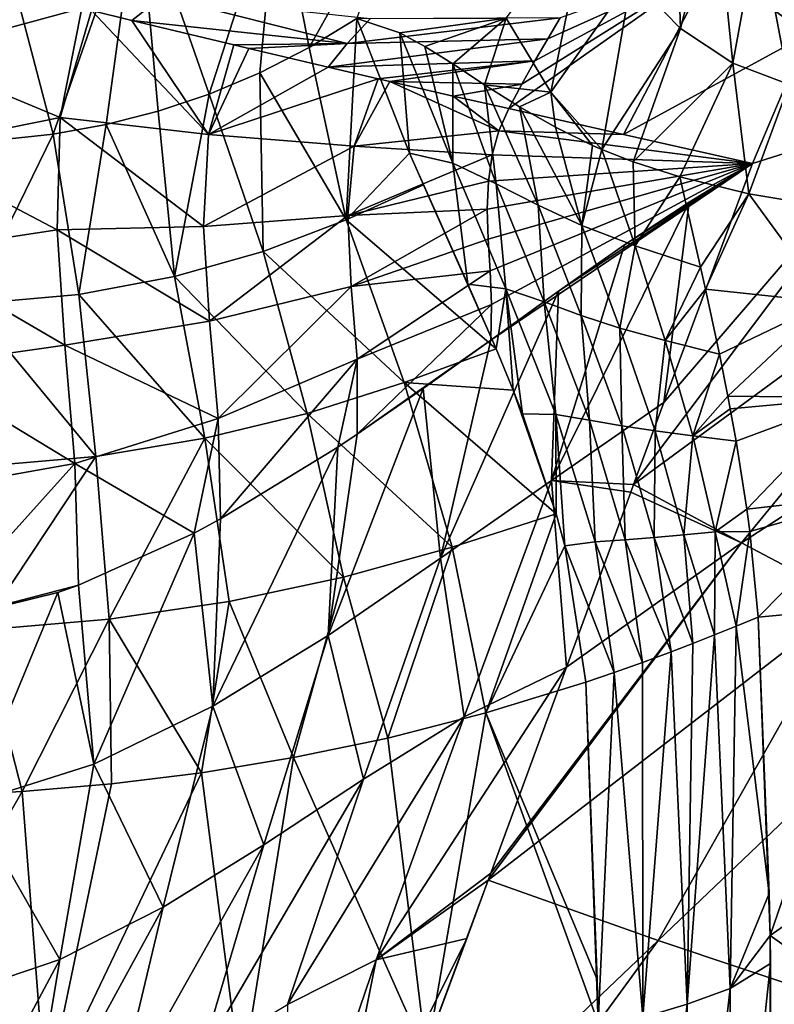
# Model space of a CAD drawing. Header units: millimetres. Extents: x -84 to 84, y -375 to 242.
# Tile 62 of 166: x 3 to 18, y 13 to 32. Entities that reach past the tile are written whole.
import ezdxf

# ---------------------------------------------------------------- set-up
doc = ezdxf.new("R2010")
doc.units = ezdxf.units.MM
doc.header["$LTSCALE"] = 81.481481
for name, color, linetype in [('29', 7, 'CONTINUOUS'), ('31', 7, 'CONTINUOUS'), ('32', 7, 'CONTINUOUS'), ('33', 7, 'CONTINUOUS'), ('35', 7, 'CONTINUOUS'), ('36', 7, 'CONTINUOUS'), ('37', 7, 'CONTINUOUS'), ('42', 7, 'CONTINUOUS'), ('43', 7, 'CONTINUOUS'), ('45', 7, 'CONTINUOUS'), ('46', 7, 'CONTINUOUS'), ('48', 7, 'CONTINUOUS'), ('49', 7, 'CONTINUOUS'), ('51', 7, 'CONTINUOUS')]:
    doc.layers.add(name, color=color, linetype=linetype)

msp = doc.modelspace()

# ---------------------------------------------------------------- linework, layer by layer
at = {"layer": '29', "color": 7, "linetype": 'CONTINUOUS', "true_color": 0x69ffac}
for points in [[(15.737, 28.89, -16.494), (17.033, 28.571, -15.497), (16.126, 27.197, -16.816), (15.737, 28.89, -16.494)], [(16.126, 27.197, -16.816), (17.033, 28.571, -15.497), (16.219, 26.783, -16.886), (16.126, 27.197, -16.816)], [(16.219, 26.783, -16.886), (17.033, 28.571, -15.497), (18.516, 26.54, -15.1), (16.219, 26.783, -16.886)], [(17.033, 28.571, -15.497), (18.317, 28.364, -14.466), (18.516, 26.54, -15.1), (17.033, 28.571, -15.497)], [(16.219, 26.783, -16.886), (18.516, 26.54, -15.1), (16.48, 25.565, -17.079), (16.219, 26.783, -16.886)], [(16.48, 25.565, -17.079), (18.516, 26.54, -15.1), (16.638, 24.776, -17.194), (16.48, 25.565, -17.079)], [(16.638, 24.776, -17.194), (18.516, 26.54, -15.1), (19.005, 24.753, -15.366), (16.638, 24.776, -17.194)], [(16.638, 24.776, -17.194), (19.005, 24.753, -15.366), (16.684, 24.535, -17.228), (16.638, 24.776, -17.194)], [(16.684, 24.535, -17.228), (19.005, 24.753, -15.366), (16.794, 23.932, -17.312), (16.684, 24.535, -17.228)], [(19.005, 24.753, -15.366), (16.995, 22.655, -17.484), (16.794, 23.932, -17.312), (19.005, 24.753, -15.366)], [(19.487, 22.936, -15.554), (16.995, 22.655, -17.484), (19.005, 24.753, -15.366), (19.487, 22.936, -15.554)], [(16.995, 22.655, -17.484), (19.487, 22.936, -15.554), (17.051, 22.238, -17.539), (16.995, 22.655, -17.484)], [(17.051, 22.238, -17.539), (19.487, 22.936, -15.554), (17.205, 20.63, -17.761), (17.051, 22.238, -17.539)], [(17.205, 20.63, -17.761), (19.487, 22.936, -15.554), (19.558, 20.847, -16.012), (17.205, 20.63, -17.761)]]:
    msp.add_3dface(points, dxfattribs=at)
at = {"layer": '31', "color": 7, "linetype": 'CONTINUOUS', "true_color": 0x69ffac}
for points in [[(9.668, 31.867, -20.62), (9.472, 28.086, -21.374), (8.779, 31.321, -21.267), (9.668, 31.867, -20.62)], [(10.66, 29.34, -20.445), (9.472, 28.086, -21.374), (9.668, 31.867, -20.62), (10.66, 29.34, -20.445)], [(8.779, 31.321, -21.267), (9.472, 28.086, -21.374), (7.849, 30.844, -21.834), (8.779, 31.321, -21.267)], [(7.849, 30.844, -21.834), (7.909, 27.494, -22.222), (6.898, 30.444, -22.318), (7.849, 30.844, -21.834)], [(9.472, 28.086, -21.374), (7.909, 27.494, -22.222), (7.849, 30.844, -21.834), (9.472, 28.086, -21.374)], [(6.898, 30.444, -22.318), (6.246, 27.022, -22.913), (5.943, 30.123, -22.719), (6.898, 30.444, -22.318)], [(7.909, 27.494, -22.222), (6.246, 27.022, -22.913), (6.898, 30.444, -22.318), (7.909, 27.494, -22.222)], [(5.943, 30.123, -22.719), (6.246, 27.022, -22.913), (4.967, 29.873, -23.053), (5.943, 30.123, -22.719)], [(4.967, 29.873, -23.053), (4.448, 26.683, -23.448), (3.968, 29.694, -23.323), (4.967, 29.873, -23.053)], [(6.246, 27.022, -22.913), (4.448, 26.683, -23.448), (4.967, 29.873, -23.053), (6.246, 27.022, -22.913)], [(4.448, 26.683, -23.448), (2.404, 26.504, -23.822), (3.968, 29.694, -23.323), (4.448, 26.683, -23.448)], [(3.968, 29.694, -23.323), (2.404, 26.504, -23.822), (2.968, 29.589, -23.527), (3.968, 29.694, -23.323)], [(10.922, 28.741, -20.389), (9.472, 28.086, -21.374), (10.66, 29.34, -20.445), (10.922, 28.741, -20.389)], [(10.922, 28.741, -20.389), (12.286, 25.663, -20.092), (9.472, 28.086, -21.374), (10.922, 28.741, -20.389)], [(11.755, 26.881, -20.205), (12.286, 25.663, -20.092), (10.922, 28.741, -20.389), (11.755, 26.881, -20.205)], [(11.182, 28.159, -20.332), (11.755, 26.881, -20.205), (10.922, 28.741, -20.389), (11.182, 28.159, -20.332)], [(9.472, 28.086, -21.374), (10.562, 25.031, -21.205), (7.909, 27.494, -22.222), (9.472, 28.086, -21.374)], [(12.286, 25.663, -20.092), (10.562, 25.031, -21.205), (9.472, 28.086, -21.374), (12.286, 25.663, -20.092)], [(7.909, 27.494, -22.222), (8.741, 24.452, -22.172), (6.246, 27.022, -22.913), (7.909, 27.494, -22.222)], [(10.562, 25.031, -21.205), (8.741, 24.452, -22.172), (7.909, 27.494, -22.222), (10.562, 25.031, -21.205)], [(6.246, 27.022, -22.913), (6.819, 23.986, -22.968), (4.448, 26.683, -23.448), (6.246, 27.022, -22.913)], [(8.741, 24.452, -22.172), (6.819, 23.986, -22.968), (6.246, 27.022, -22.913), (8.741, 24.452, -22.172)], [(4.448, 26.683, -23.448), (4.772, 23.644, -23.581), (2.404, 26.504, -23.822), (4.448, 26.683, -23.448)], [(6.819, 23.986, -22.968), (4.772, 23.644, -23.581), (4.448, 26.683, -23.448), (6.819, 23.986, -22.968)], [(4.772, 23.644, -23.581), (2.525, 23.448, -23.991), (2.404, 26.504, -23.822), (4.772, 23.644, -23.581)], [(12.286, 25.663, -20.092), (12.604, 24.891, -20.03), (10.562, 25.031, -21.205), (12.286, 25.663, -20.092)], [(10.562, 25.031, -21.205), (11.462, 21.942, -21.119), (8.741, 24.452, -22.172), (10.562, 25.031, -21.205)], [(13.415, 22.565, -19.919), (11.462, 21.942, -21.119), (10.562, 25.031, -21.205), (13.415, 22.565, -19.919)], [(12.604, 24.891, -20.03), (13.415, 22.565, -19.919), (10.562, 25.031, -21.205), (12.604, 24.891, -20.03)], [(12.78, 24.442, -19.999), (13.415, 22.565, -19.919), (12.604, 24.891, -20.03), (12.78, 24.442, -19.999)], [(8.741, 24.452, -22.172), (9.418, 21.379, -22.171), (6.819, 23.986, -22.968), (8.741, 24.452, -22.172)], [(11.462, 21.942, -21.119), (9.418, 21.379, -22.171), (8.741, 24.452, -22.172), (11.462, 21.942, -21.119)], [(6.819, 23.986, -22.968), (5.018, 20.587, -23.711), (4.772, 23.644, -23.581), (6.819, 23.986, -22.968)], [(7.275, 20.924, -23.044), (5.018, 20.587, -23.711), (6.819, 23.986, -22.968), (7.275, 20.924, -23.044)], [(9.418, 21.379, -22.171), (7.275, 20.924, -23.044), (6.819, 23.986, -22.968), (9.418, 21.379, -22.171)], [(4.772, 23.644, -23.581), (2.607, 20.383, -24.144), (2.525, 23.448, -23.991), (4.772, 23.644, -23.581)], [(5.018, 20.587, -23.711), (2.607, 20.383, -24.144), (4.772, 23.644, -23.581), (5.018, 20.587, -23.711)], [(13.415, 22.565, -19.919), (12.092, 18.829, -21.166), (11.462, 21.942, -21.119), (13.415, 22.565, -19.919)], [(13.575, 21.967, -19.916), (12.092, 18.829, -21.166), (13.415, 22.565, -19.919), (13.575, 21.967, -19.916)], [(11.462, 21.942, -21.119), (10.253, 18.359, -22.097), (9.418, 21.379, -22.171), (11.462, 21.942, -21.119)], [(12.092, 18.829, -21.166), (10.253, 18.359, -22.097), (11.462, 21.942, -21.119), (12.092, 18.829, -21.166)], [(13.974, 19.408, -20.049), (12.092, 18.829, -21.166), (13.575, 21.967, -19.916), (13.974, 19.408, -20.049)], [(9.418, 21.379, -22.171), (8.481, 17.991, -22.845), (7.275, 20.924, -23.044), (9.418, 21.379, -22.171)], [(10.253, 18.359, -22.097), (8.481, 17.991, -22.845), (9.418, 21.379, -22.171), (10.253, 18.359, -22.097)], [(7.275, 20.924, -23.044), (6.755, 17.708, -23.432), (5.018, 20.587, -23.711), (7.275, 20.924, -23.044)], [(8.481, 17.991, -22.845), (6.755, 17.708, -23.432), (7.275, 20.924, -23.044), (8.481, 17.991, -22.845)], [(5.018, 20.587, -23.711), (3.386, 17.354, -24.186), (2.607, 20.383, -24.144), (5.018, 20.587, -23.711)], [(5.063, 17.499, -23.875), (3.386, 17.354, -24.186), (5.018, 20.587, -23.711), (5.063, 17.499, -23.875)], [(6.755, 17.708, -23.432), (5.063, 17.499, -23.875), (5.018, 20.587, -23.711), (6.755, 17.708, -23.432)], [(3.386, 17.354, -24.186), (1.694, 17.268, -24.373), (2.607, 20.383, -24.144), (3.386, 17.354, -24.186)]]:
    msp.add_3dface(points, dxfattribs=at)
at = {"layer": '32', "color": 7, "linetype": 'CONTINUOUS', "true_color": 0x69ffac}
for points in [[(10.66, 29.34, -20.445), (9.668, 31.867, -20.62), (10.476, 31.596, -20.105), (10.66, 29.34, -20.445)], [(11.476, 29.147, -19.915), (10.66, 29.34, -20.445), (10.476, 31.596, -20.105), (11.476, 29.147, -19.915)], [(10.946, 31.341, -19.805), (11.476, 29.147, -19.915), (10.476, 31.596, -20.105), (10.946, 31.341, -19.805)], [(11.471, 31.012, -19.467), (11.476, 29.147, -19.915), (10.946, 31.341, -19.805), (11.471, 31.012, -19.467)], [(12.289, 28.761, -19.4), (11.476, 29.147, -19.915), (11.471, 31.012, -19.467), (12.289, 28.761, -19.4)], [(12.07, 30.617, -19.076), (12.289, 28.761, -19.4), (11.471, 31.012, -19.467), (12.07, 30.617, -19.076)], [(13.073, 28.36, -18.901), (12.289, 28.761, -19.4), (12.07, 30.617, -19.076), (13.073, 28.36, -18.901)], [(12.725, 30.204, -18.641), (13.073, 28.36, -18.901), (12.07, 30.617, -19.076), (12.725, 30.204, -18.641)], [(13.898, 27.978, -18.36), (13.073, 28.36, -18.901), (12.725, 30.204, -18.641), (13.898, 27.978, -18.36)], [(13.402, 29.822, -18.179), (13.898, 27.978, -18.36), (12.725, 30.204, -18.641), (13.402, 29.822, -18.179)], [(14.097, 29.484, -17.693), (13.898, 27.978, -18.36), (13.402, 29.822, -18.179), (14.097, 29.484, -17.693)], [(14.273, 29.407, -17.568), (13.898, 27.978, -18.36), (14.097, 29.484, -17.693), (14.273, 29.407, -17.568)], [(14.897, 27.598, -17.679), (13.898, 27.978, -18.36), (14.273, 29.407, -17.568), (14.897, 27.598, -17.679)], [(14.859, 29.175, -17.145), (14.897, 27.598, -17.679), (14.273, 29.407, -17.568), (14.859, 29.175, -17.145)], [(11.755, 26.881, -20.205), (11.182, 28.159, -20.332), (10.66, 29.34, -20.445), (11.755, 26.881, -20.205)], [(11.755, 26.881, -20.205), (10.66, 29.34, -20.445), (11.476, 29.147, -19.915), (11.755, 26.881, -20.205)], [(11.182, 28.159, -20.332), (10.922, 28.741, -20.389), (10.66, 29.34, -20.445), (11.182, 28.159, -20.332)], [(11.755, 26.881, -20.205), (11.476, 29.147, -19.915), (12.468, 26.79, -19.742), (11.755, 26.881, -20.205)], [(11.476, 29.147, -19.915), (12.289, 28.761, -19.4), (12.468, 26.79, -19.742), (11.476, 29.147, -19.915)], [(15.737, 28.89, -16.494), (14.897, 27.598, -17.679), (14.859, 29.175, -17.145), (15.737, 28.89, -16.494)], [(15.737, 28.89, -16.494), (16.126, 27.197, -16.816), (14.897, 27.598, -17.679), (15.737, 28.89, -16.494)], [(12.289, 28.761, -19.4), (13.073, 28.36, -18.901), (13.188, 26.545, -19.288), (12.289, 28.761, -19.4)], [(12.468, 26.79, -19.742), (12.289, 28.761, -19.4), (13.188, 26.545, -19.288), (12.468, 26.79, -19.742)], [(13.073, 28.36, -18.901), (13.898, 27.978, -18.36), (13.883, 26.292, -18.846), (13.073, 28.36, -18.901)], [(13.188, 26.545, -19.288), (13.073, 28.36, -18.901), (13.883, 26.292, -18.846), (13.188, 26.545, -19.288)], [(13.883, 26.292, -18.846), (13.898, 27.978, -18.36), (14.608, 26.054, -18.372), (13.883, 26.292, -18.846)], [(13.898, 27.978, -18.36), (14.897, 27.598, -17.679), (14.608, 26.054, -18.372), (13.898, 27.978, -18.36)], [(14.608, 26.054, -18.372), (14.897, 27.598, -17.679), (15.46, 25.819, -17.794), (14.608, 26.054, -18.372)], [(14.897, 27.598, -17.679), (16.126, 27.197, -16.816), (15.46, 25.819, -17.794), (14.897, 27.598, -17.679)], [(16.126, 27.197, -16.816), (16.219, 26.783, -16.886), (15.46, 25.819, -17.794), (16.126, 27.197, -16.816)], [(12.286, 25.663, -20.092), (11.755, 26.881, -20.205), (12.468, 26.79, -19.742), (12.286, 25.663, -20.092)], [(12.604, 24.891, -20.03), (12.286, 25.663, -20.092), (12.468, 26.79, -19.742), (12.604, 24.891, -20.03)], [(12.78, 24.442, -19.999), (12.604, 24.891, -20.03), (12.468, 26.79, -19.742), (12.78, 24.442, -19.999)], [(12.78, 24.442, -19.999), (12.468, 26.79, -19.742), (13.41, 24.432, -19.594), (12.78, 24.442, -19.999)], [(12.468, 26.79, -19.742), (13.188, 26.545, -19.288), (13.41, 24.432, -19.594), (12.468, 26.79, -19.742)], [(16.219, 26.783, -16.886), (16.48, 25.565, -17.079), (15.46, 25.819, -17.794), (16.219, 26.783, -16.886)], [(13.188, 26.545, -19.288), (13.883, 26.292, -18.846), (14.038, 24.327, -19.194), (13.188, 26.545, -19.288)], [(13.41, 24.432, -19.594), (13.188, 26.545, -19.288), (14.038, 24.327, -19.194), (13.41, 24.432, -19.594)], [(13.883, 26.292, -18.846), (14.608, 26.054, -18.372), (14.646, 24.218, -18.799), (13.883, 26.292, -18.846)], [(14.038, 24.327, -19.194), (13.883, 26.292, -18.846), (14.646, 24.218, -18.799), (14.038, 24.327, -19.194)], [(14.608, 26.054, -18.372), (15.46, 25.819, -17.794), (15.27, 24.123, -18.381), (14.608, 26.054, -18.372)], [(14.646, 24.218, -18.799), (14.608, 26.054, -18.372), (15.27, 24.123, -18.381), (14.646, 24.218, -18.799)], [(15.27, 24.123, -18.381), (15.46, 25.819, -17.794), (15.977, 24.031, -17.893), (15.27, 24.123, -18.381)], [(15.46, 25.819, -17.794), (16.48, 25.565, -17.079), (15.977, 24.031, -17.893), (15.46, 25.819, -17.794)], [(16.48, 25.565, -17.079), (16.638, 24.776, -17.194), (15.977, 24.031, -17.893), (16.48, 25.565, -17.079)], [(16.638, 24.776, -17.194), (16.684, 24.535, -17.228), (15.977, 24.031, -17.893), (16.638, 24.776, -17.194)], [(13.415, 22.565, -19.919), (12.78, 24.442, -19.999), (13.41, 24.432, -19.594), (13.415, 22.565, -19.919)], [(13.575, 21.967, -19.916), (13.41, 24.432, -19.594), (14.148, 22.041, -19.549), (13.575, 21.967, -19.916)], [(13.575, 21.967, -19.916), (13.415, 22.565, -19.919), (13.41, 24.432, -19.594), (13.575, 21.967, -19.916)], [(13.41, 24.432, -19.594), (14.038, 24.327, -19.194), (14.148, 22.041, -19.549), (13.41, 24.432, -19.594)], [(16.684, 24.535, -17.228), (16.794, 23.932, -17.312), (15.977, 24.031, -17.893), (16.684, 24.535, -17.228)], [(14.038, 24.327, -19.194), (14.646, 24.218, -18.799), (14.71, 22.081, -19.182), (14.038, 24.327, -19.194)], [(14.148, 22.041, -19.549), (14.038, 24.327, -19.194), (14.71, 22.081, -19.182), (14.148, 22.041, -19.549)], [(14.646, 24.218, -18.799), (15.27, 24.123, -18.381), (15.257, 22.123, -18.812), (14.646, 24.218, -18.799)], [(14.71, 22.081, -19.182), (14.646, 24.218, -18.799), (15.257, 22.123, -18.812), (14.71, 22.081, -19.182)], [(15.257, 22.123, -18.812), (15.27, 24.123, -18.381), (15.81, 22.173, -18.427), (15.257, 22.123, -18.812)], [(15.27, 24.123, -18.381), (15.977, 24.031, -17.893), (15.81, 22.173, -18.427), (15.27, 24.123, -18.381)], [(15.81, 22.173, -18.427), (15.977, 24.031, -17.893), (16.402, 22.228, -18.004), (15.81, 22.173, -18.427)], [(15.977, 24.031, -17.893), (16.794, 23.932, -17.312), (16.402, 22.228, -18.004), (15.977, 24.031, -17.893)], [(16.794, 23.932, -17.312), (16.995, 22.655, -17.484), (16.402, 22.228, -18.004), (16.794, 23.932, -17.312)], [(16.995, 22.655, -17.484), (17.051, 22.238, -17.539), (16.402, 22.228, -18.004), (16.995, 22.655, -17.484)], [(15.81, 22.173, -18.427), (16.402, 22.228, -18.004), (16.386, 20.293, -18.384), (15.81, 22.173, -18.427)], [(16.386, 20.293, -18.384), (16.402, 22.228, -18.004), (16.795, 20.458, -18.077), (16.386, 20.293, -18.384)], [(16.402, 22.228, -18.004), (17.051, 22.238, -17.539), (16.795, 20.458, -18.077), (16.402, 22.228, -18.004)], [(17.051, 22.238, -17.539), (17.205, 20.63, -17.761), (16.795, 20.458, -18.077), (17.051, 22.238, -17.539)], [(13.575, 21.967, -19.916), (14.148, 22.041, -19.549), (14.503, 19.59, -19.706), (13.575, 21.967, -19.916)], [(14.148, 22.041, -19.549), (14.71, 22.081, -19.182), (15.037, 19.779, -19.347), (14.148, 22.041, -19.549)], [(14.503, 19.59, -19.706), (14.148, 22.041, -19.549), (15.037, 19.779, -19.347), (14.503, 19.59, -19.706)], [(14.71, 22.081, -19.182), (15.257, 22.123, -18.812), (15.574, 19.978, -18.974), (14.71, 22.081, -19.182)], [(15.037, 19.779, -19.347), (14.71, 22.081, -19.182), (15.574, 19.978, -18.974), (15.037, 19.779, -19.347)], [(15.257, 22.123, -18.812), (15.81, 22.173, -18.427), (15.979, 20.132, -18.683), (15.257, 22.123, -18.812)], [(15.574, 19.978, -18.974), (15.257, 22.123, -18.812), (15.979, 20.132, -18.683), (15.574, 19.978, -18.974)], [(15.979, 20.132, -18.683), (15.81, 22.173, -18.427), (16.386, 20.293, -18.384), (15.979, 20.132, -18.683)], [(13.974, 19.408, -20.049), (13.575, 21.967, -19.916), (14.503, 19.59, -19.706), (13.974, 19.408, -20.049)]]:
    msp.add_3dface(points, dxfattribs=at)
at = {"layer": '33', "color": 7, "linetype": 'CONTINUOUS', "true_color": 0x69ffac}
for points in [[(14.829, 32.623, -15.532), (15.631, 35.086, -12.825), (15.748, 31.678, -15.052), (14.829, 32.623, -15.532)], [(15.631, 35.086, -12.825), (16.403, 34.25, -12.362), (15.748, 31.678, -15.052), (15.631, 35.086, -12.825)], [(15.748, 31.678, -15.052), (16.403, 34.25, -12.362), (16.734, 31.028, -14.428), (15.748, 31.678, -15.052)], [(16.403, 34.25, -12.362), (17.213, 33.656, -11.809), (16.734, 31.028, -14.428), (16.403, 34.25, -12.362)], [(12.475, 31.874, -18.356), (14.009, 33.894, -15.884), (13.315, 30.482, -18.036), (12.475, 31.874, -18.356)], [(14.009, 33.894, -15.884), (14.829, 32.623, -15.532), (13.315, 30.482, -18.036), (14.009, 33.894, -15.884)], [(16.734, 31.028, -14.428), (17.213, 33.656, -11.809), (17.789, 30.626, -13.629), (16.734, 31.028, -14.428)], [(17.213, 33.656, -11.809), (18.062, 33.25, -11.13), (17.789, 30.626, -13.629), (17.213, 33.656, -11.809)], [(14.829, 32.623, -15.532), (14.273, 29.407, -17.568), (13.315, 30.482, -18.036), (14.829, 32.623, -15.532)], [(14.273, 29.407, -17.568), (14.829, 32.623, -15.532), (15.748, 31.678, -15.052), (14.273, 29.407, -17.568)], [(10.476, 31.596, -20.105), (9.668, 31.867, -20.62), (12.475, 31.874, -18.356), (10.476, 31.596, -20.105)], [(10.946, 31.341, -19.805), (10.476, 31.596, -20.105), (12.475, 31.874, -18.356), (10.946, 31.341, -19.805)], [(11.471, 31.012, -19.467), (10.946, 31.341, -19.805), (12.475, 31.874, -18.356), (11.471, 31.012, -19.467)], [(12.07, 30.617, -19.076), (11.471, 31.012, -19.467), (12.475, 31.874, -18.356), (12.07, 30.617, -19.076)], [(12.07, 30.617, -19.076), (12.475, 31.874, -18.356), (13.315, 30.482, -18.036), (12.07, 30.617, -19.076)], [(14.859, 29.175, -17.145), (14.273, 29.407, -17.568), (15.748, 31.678, -15.052), (14.859, 29.175, -17.145)], [(14.859, 29.175, -17.145), (15.748, 31.678, -15.052), (16.734, 31.028, -14.428), (14.859, 29.175, -17.145)], [(15.737, 28.89, -16.494), (14.859, 29.175, -17.145), (16.734, 31.028, -14.428), (15.737, 28.89, -16.494)], [(17.033, 28.571, -15.497), (15.737, 28.89, -16.494), (16.734, 31.028, -14.428), (17.033, 28.571, -15.497)], [(17.033, 28.571, -15.497), (16.734, 31.028, -14.428), (17.789, 30.626, -13.629), (17.033, 28.571, -15.497)], [(12.725, 30.204, -18.641), (12.07, 30.617, -19.076), (13.315, 30.482, -18.036), (12.725, 30.204, -18.641)], [(18.317, 28.364, -14.466), (17.033, 28.571, -15.497), (17.789, 30.626, -13.629), (18.317, 28.364, -14.466)], [(13.402, 29.822, -18.179), (12.725, 30.204, -18.641), (13.315, 30.482, -18.036), (13.402, 29.822, -18.179)], [(14.273, 29.407, -17.568), (14.097, 29.484, -17.693), (13.315, 30.482, -18.036), (14.273, 29.407, -17.568)], [(14.097, 29.484, -17.693), (13.402, 29.822, -18.179), (13.315, 30.482, -18.036), (14.097, 29.484, -17.693)]]:
    msp.add_3dface(points, dxfattribs=at)
at = {"layer": '35', "color": 7, "linetype": 'CONTINUOUS', "true_color": 0x69ffac}
for points in [[(16.795, 20.458, -18.077), (17.205, 20.63, -17.761), (17.415, 15.442, -18.267), (16.795, 20.458, -18.077)], [(16.386, 20.293, -18.384), (16.795, 20.458, -18.077), (16.683, 13.659, -18.875), (16.386, 20.293, -18.384)], [(16.683, 13.659, -18.875), (16.795, 20.458, -18.077), (17.415, 15.442, -18.267), (16.683, 13.659, -18.875)], [(15.979, 20.132, -18.683), (16.386, 20.293, -18.384), (15.875, 13.362, -19.434), (15.979, 20.132, -18.683)], [(16.386, 20.293, -18.384), (16.683, 13.659, -18.875), (15.875, 13.362, -19.434), (16.386, 20.293, -18.384)], [(15.037, 19.779, -19.347), (15.574, 19.978, -18.974), (15.041, 13.113, -19.988), (15.037, 19.779, -19.347)], [(15.574, 19.978, -18.974), (15.875, 13.362, -19.434), (15.041, 13.113, -19.988), (15.574, 19.978, -18.974)], [(15.574, 19.978, -18.974), (15.979, 20.132, -18.683), (15.875, 13.362, -19.434), (15.574, 19.978, -18.974)], [(14.503, 19.59, -19.706), (15.037, 19.779, -19.347), (15.041, 13.113, -19.988), (14.503, 19.59, -19.706)], [(13.974, 19.408, -20.049), (14.503, 19.59, -19.706), (14.2, 13.015, -20.51), (13.974, 19.408, -20.049)], [(14.185, 13.825, -20.474), (13.974, 19.408, -20.049), (14.2, 13.015, -20.51), (14.185, 13.825, -20.474)], [(14.503, 19.59, -19.706), (15.041, 13.113, -19.988), (14.2, 13.015, -20.51), (14.503, 19.59, -19.706)], [(17.43, 14.649, -18.309), (16.683, 13.659, -18.875), (17.415, 15.442, -18.267), (17.43, 14.649, -18.309)], [(17.438, 14.127, -18.331), (16.683, 13.659, -18.875), (17.43, 14.649, -18.309), (17.438, 14.127, -18.331)], [(17.397, 7.535, -18.327), (16.68, 6.956, -18.84), (17.438, 14.127, -18.331), (17.397, 7.535, -18.327)], [(17.438, 14.127, -18.331), (16.68, 6.956, -18.84), (16.683, 13.659, -18.875), (17.438, 14.127, -18.331)], [(17.434, 9.343, -18.38), (17.397, 7.535, -18.327), (17.438, 14.127, -18.331), (17.434, 9.343, -18.38)], [(16.683, 13.659, -18.875), (15.879, 6.683, -19.419), (15.875, 13.362, -19.434), (16.683, 13.659, -18.875)], [(16.68, 6.956, -18.84), (15.879, 6.683, -19.419), (16.683, 13.659, -18.875), (16.68, 6.956, -18.84)], [(15.879, 6.683, -19.419), (15.037, 6.492, -20.007), (15.875, 13.362, -19.434), (15.879, 6.683, -19.419)], [(15.875, 13.362, -19.434), (15.037, 6.492, -20.007), (15.041, 13.113, -19.988), (15.875, 13.362, -19.434)]]:
    msp.add_3dface(points, dxfattribs=at)
at = {"layer": '36', "color": 7, "linetype": 'CONTINUOUS', "true_color": 0x69ffac}
for points in [[(12.092, 18.829, -21.166), (13.974, 19.408, -20.049), (14.185, 13.825, -20.474), (12.092, 18.829, -21.166)], [(10.253, 18.359, -22.097), (12.092, 18.829, -21.166), (10.977, 12.379, -22.211), (10.253, 18.359, -22.097)], [(12.092, 18.829, -21.166), (14.2, 13.015, -20.51), (10.977, 12.379, -22.211), (12.092, 18.829, -21.166)], [(12.092, 18.829, -21.166), (14.185, 13.825, -20.474), (14.2, 13.015, -20.51), (12.092, 18.829, -21.166)], [(8.481, 17.991, -22.845), (10.253, 18.359, -22.097), (10.977, 12.379, -22.211), (8.481, 17.991, -22.845)], [(6.755, 17.708, -23.432), (8.481, 17.991, -22.845), (7.502, 11.913, -23.515), (6.755, 17.708, -23.432)], [(8.481, 17.991, -22.845), (10.977, 12.379, -22.211), (7.502, 11.913, -23.515), (8.481, 17.991, -22.845)], [(5.063, 17.499, -23.875), (6.755, 17.708, -23.432), (3.833, 11.594, -24.34), (5.063, 17.499, -23.875)], [(6.755, 17.708, -23.432), (7.502, 11.913, -23.515), (3.833, 11.594, -24.34), (6.755, 17.708, -23.432)], [(3.386, 17.354, -24.186), (5.063, 17.499, -23.875), (3.833, 11.594, -24.34), (3.386, 17.354, -24.186)], [(0, 11.439, -24.629), (1.694, 17.268, -24.373), (3.386, 17.354, -24.186), (0, 11.439, -24.629)], [(0, 11.439, -24.629), (3.386, 17.354, -24.186), (3.833, 11.594, -24.34), (0, 11.439, -24.629)]]:
    msp.add_3dface(points, dxfattribs=at)
at = {"layer": '37', "color": 7, "linetype": 'CONTINUOUS', "true_color": 0x69ffac}
for points in [[(17.205, 20.63, -17.761), (19.558, 20.847, -16.012), (17.43, 14.649, -18.309), (17.205, 20.63, -17.761)], [(17.43, 14.649, -18.309), (19.558, 20.847, -16.012), (21.15, 17.247, -15.357), (17.43, 14.649, -18.309)], [(17.205, 20.63, -17.761), (17.43, 14.649, -18.309), (17.415, 15.442, -18.267), (17.205, 20.63, -17.761)], [(21.24, 11.939, -15.442), (17.43, 14.649, -18.309), (21.15, 17.247, -15.357), (21.24, 11.939, -15.442)], [(17.418, 8.401, -18.358), (17.438, 14.127, -18.331), (17.43, 14.649, -18.309), (17.418, 8.401, -18.358)], [(17.418, 8.401, -18.358), (17.43, 14.649, -18.309), (21.24, 11.939, -15.442), (17.418, 8.401, -18.358)], [(17.418, 8.401, -18.358), (17.434, 9.343, -18.38), (17.438, 14.127, -18.331), (17.418, 8.401, -18.358)]]:
    msp.add_3dface(points, dxfattribs=at)
at = {"layer": '42', "color": 7, "linetype": 'CONTINUOUS', "true_color": 0x69ffac}
for points in [[(1.567, 32.788, 13.333), (1.274, 31.18, 14.367), (4.509, 32.059, 13.766), (1.567, 32.788, 13.333)], [(1.274, 31.18, 14.367), (4.101, 30.004, 15.141), (4.509, 32.059, 13.766), (1.274, 31.18, 14.367)], [(4.509, 32.059, 13.766), (4.101, 30.004, 15.141), (4.686, 32.015, 13.807), (4.509, 32.059, 13.766)], [(4.101, 30.004, 15.141), (6.887, 29.689, 15.775), (4.686, 32.015, 13.807), (4.101, 30.004, 15.141)], [(6.887, 29.689, 15.775), (5.446, 31.83, 14.006), (4.686, 32.015, 13.807), (6.887, 29.689, 15.775)], [(6.887, 29.689, 15.775), (7.361, 31.368, 14.66), (5.446, 31.83, 14.006), (6.887, 29.689, 15.775)], [(7.361, 31.368, 14.66), (6.887, 29.689, 15.775), (7.64, 31.301, 14.774), (7.361, 31.368, 14.66)], [(6.887, 29.689, 15.775), (9.133, 30.949, 15.471), (7.64, 31.301, 14.774), (6.887, 29.689, 15.775)], [(1.274, 31.18, 14.367), (1.16, 29.41, 15.461), (4.101, 30.004, 15.141), (1.274, 31.18, 14.367)], [(10.073, 30.731, 15.985), (9.133, 30.949, 15.471), (6.887, 29.689, 15.775), (10.073, 30.731, 15.985)], [(9.62, 29.466, 16.753), (10.073, 30.731, 15.985), (6.887, 29.689, 15.775), (9.62, 29.466, 16.753)], [(10.073, 30.731, 15.985), (9.62, 29.466, 16.753), (10.291, 30.68, 16.113), (10.073, 30.731, 15.985)], [(9.62, 29.466, 16.753), (12.338, 29.759, 17.809), (10.291, 30.68, 16.113), (9.62, 29.466, 16.753)], [(10.291, 30.68, 16.113), (12.338, 29.759, 17.809), (11.477, 30.41, 16.862), (10.291, 30.68, 16.113)], [(12.338, 29.759, 17.809), (12.522, 30.176, 17.603), (11.477, 30.41, 16.862), (12.338, 29.759, 17.809)], [(1.16, 29.41, 15.461), (4.045, 27.9, 16.477), (4.101, 30.004, 15.141), (1.16, 29.41, 15.461)], [(4.045, 27.9, 16.477), (6.789, 27.963, 16.91), (4.101, 30.004, 15.141), (4.045, 27.9, 16.477)], [(6.789, 27.963, 16.91), (6.887, 29.689, 15.775), (4.101, 30.004, 15.141), (6.789, 27.963, 16.91)], [(12.211, 29.306, 18.057), (12.338, 29.759, 17.809), (9.62, 29.466, 16.753), (12.211, 29.306, 18.057)], [(6.789, 27.963, 16.91), (9.62, 29.466, 16.753), (6.887, 29.689, 15.775), (6.789, 27.963, 16.91)], [(1.16, 29.41, 15.461), (1.208, 27.465, 16.594), (4.045, 27.9, 16.477), (1.16, 29.41, 15.461)], [(9.499, 28.169, 17.599), (9.62, 29.466, 16.753), (6.789, 27.963, 16.91), (9.499, 28.169, 17.599)], [(9.499, 28.169, 17.599), (12.211, 29.306, 18.057), (9.62, 29.466, 16.753), (9.499, 28.169, 17.599)], [(12.141, 28.814, 18.345), (12.211, 29.306, 18.057), (9.499, 28.169, 17.599), (12.141, 28.814, 18.345)], [(12.121, 28.285, 18.665), (12.141, 28.814, 18.345), (9.499, 28.169, 17.599), (12.121, 28.285, 18.665)], [(9.565, 26.837, 18.458), (12.121, 28.285, 18.665), (9.499, 28.169, 17.599), (9.565, 26.837, 18.458)], [(12.14, 27.724, 19.008), (12.121, 28.285, 18.665), (9.565, 26.837, 18.458), (12.14, 27.724, 19.008)], [(6.902, 26.185, 18.011), (9.499, 28.169, 17.599), (6.789, 27.963, 16.91), (6.902, 26.185, 18.011)], [(9.565, 26.837, 18.458), (9.499, 28.169, 17.599), (6.902, 26.185, 18.011), (9.565, 26.837, 18.458)], [(6.902, 26.185, 18.011), (6.789, 27.963, 16.91), (4.045, 27.9, 16.477), (6.902, 26.185, 18.011)], [(1.208, 27.465, 16.594), (4.185, 25.736, 17.738), (4.045, 27.9, 16.477), (1.208, 27.465, 16.594)], [(4.185, 25.736, 17.738), (6.902, 26.185, 18.011), (4.045, 27.9, 16.477), (4.185, 25.736, 17.738)], [(12.176, 27.126, 19.361), (12.14, 27.724, 19.008), (9.565, 26.837, 18.458), (12.176, 27.126, 19.361)], [(1.208, 27.465, 16.594), (1.371, 25.332, 17.735), (4.185, 25.736, 17.738), (1.208, 27.465, 16.594)], [(9.677, 25.469, 19.269), (12.176, 27.126, 19.361), (9.565, 26.837, 18.458), (9.677, 25.469, 19.269)], [(12.202, 26.494, 19.713), (12.176, 27.126, 19.361), (9.677, 25.469, 19.269), (12.202, 26.494, 19.713)], [(7.067, 24.354, 19.035), (9.565, 26.837, 18.458), (6.902, 26.185, 18.011), (7.067, 24.354, 19.035)], [(9.677, 25.469, 19.269), (9.565, 26.837, 18.458), (7.067, 24.354, 19.035), (9.677, 25.469, 19.269)], [(9.679, 24.064, 19.976), (12.202, 26.494, 19.713), (9.677, 25.469, 19.269), (9.679, 24.064, 19.976)], [(12.184, 25.829, 20.042), (12.202, 26.494, 19.713), (9.679, 24.064, 19.976), (12.184, 25.829, 20.042)], [(7.067, 24.354, 19.035), (6.902, 26.185, 18.011), (4.185, 25.736, 17.738), (7.067, 24.354, 19.035)], [(1.371, 25.332, 17.735), (4.373, 23.51, 18.895), (4.185, 25.736, 17.738), (1.371, 25.332, 17.735)], [(4.373, 23.51, 18.895), (7.067, 24.354, 19.035), (4.185, 25.736, 17.738), (4.373, 23.51, 18.895)], [(10.914, 24.92, 20.004), (12.184, 25.829, 20.042), (9.679, 24.064, 19.976), (10.914, 24.92, 20.004)], [(1.371, 25.332, 17.735), (1.564, 23.012, 18.854), (4.373, 23.51, 18.895), (1.371, 25.332, 17.735)], [(7.108, 22.472, 19.942), (9.677, 25.469, 19.269), (7.067, 24.354, 19.035), (7.108, 22.472, 19.942)], [(9.315, 23.821, 19.97), (9.677, 25.469, 19.269), (7.108, 22.472, 19.942), (9.315, 23.821, 19.97)], [(9.679, 24.064, 19.976), (9.677, 25.469, 19.269), (9.315, 23.821, 19.97), (9.679, 24.064, 19.976)], [(6.615, 22.207, 19.938), (7.067, 24.354, 19.035), (4.373, 23.51, 18.895), (6.615, 22.207, 19.938)], [(7.108, 22.472, 19.942), (7.067, 24.354, 19.035), (6.615, 22.207, 19.938), (7.108, 22.472, 19.942)], [(1.564, 23.012, 18.854), (1.667, 20.505, 19.928), (4.373, 23.51, 18.895), (1.564, 23.012, 18.854)], [(1.667, 20.505, 19.928), (4.442, 21.229, 19.929), (4.373, 23.51, 18.895), (1.667, 20.505, 19.928)], [(4.442, 21.229, 19.929), (6.615, 22.207, 19.938), (4.373, 23.51, 18.895), (4.442, 21.229, 19.929)], [(4.442, 21.229, 19.929), (1.667, 20.505, 19.928), (4.054, 21.09, 19.928), (4.442, 21.229, 19.929)]]:
    msp.add_3dface(points, dxfattribs=at)
at = {"layer": '43', "color": 7, "linetype": 'CONTINUOUS', "true_color": 0x69ffac}
for points in [[(12.522, 30.176, 17.603), (12.338, 29.759, 17.809), (14.68, 29.69, 19.04), (12.522, 30.176, 17.603)], [(12.338, 29.759, 17.809), (12.211, 29.306, 18.057), (17.098, 29.142, 20.313), (12.338, 29.759, 17.809)], [(12.338, 29.759, 17.809), (17.098, 29.142, 20.313), (14.68, 29.69, 19.04), (12.338, 29.759, 17.809)], [(12.211, 29.306, 18.057), (12.141, 28.814, 18.345), (17.098, 29.142, 20.313), (12.211, 29.306, 18.057)], [(12.141, 28.814, 18.345), (12.121, 28.285, 18.665), (17.098, 29.142, 20.313), (12.141, 28.814, 18.345)], [(12.121, 28.285, 18.665), (12.14, 27.724, 19.008), (17.098, 29.142, 20.313), (12.121, 28.285, 18.665)], [(12.14, 27.724, 19.008), (12.176, 27.126, 19.361), (17.098, 29.142, 20.313), (12.14, 27.724, 19.008)], [(12.176, 27.126, 19.361), (12.202, 26.494, 19.713), (17.098, 29.142, 20.313), (12.176, 27.126, 19.361)], [(12.202, 26.494, 19.713), (12.184, 25.829, 20.042), (17.098, 29.142, 20.313), (12.202, 26.494, 19.713)], [(17.098, 29.142, 20.313), (12.184, 25.829, 20.042), (13.46, 26.747, 20.092), (17.098, 29.142, 20.313)], [(14.7, 27.616, 20.153), (17.098, 29.142, 20.313), (13.46, 26.747, 20.092), (14.7, 27.616, 20.153)], [(15.911, 28.419, 20.227), (17.098, 29.142, 20.313), (14.7, 27.616, 20.153), (15.911, 28.419, 20.227)]]:
    msp.add_3dface(points, dxfattribs=at)
at = {"layer": '45', "color": 7, "linetype": 'CONTINUOUS', "true_color": 0x69ffac}
for points in [[(17.098, 29.142, 20.313), (15.911, 28.419, 20.227), (15.438, 24.657, 21.616), (17.098, 29.142, 20.313)], [(15.911, 28.419, 20.227), (14.7, 27.616, 20.153), (13.324, 23.19, 21.545), (15.911, 28.419, 20.227)], [(15.438, 24.657, 21.616), (15.911, 28.419, 20.227), (13.324, 23.19, 21.545), (15.438, 24.657, 21.616)], [(14.7, 27.616, 20.153), (13.46, 26.747, 20.092), (13.324, 23.19, 21.545), (14.7, 27.616, 20.153)], [(13.46, 26.747, 20.092), (12.184, 25.829, 20.042), (11.244, 21.734, 21.455), (13.46, 26.747, 20.092)], [(13.324, 23.19, 21.545), (13.46, 26.747, 20.092), (11.244, 21.734, 21.455), (13.324, 23.19, 21.545)], [(12.184, 25.829, 20.042), (10.914, 24.92, 20.004), (11.244, 21.734, 21.455), (12.184, 25.829, 20.042)], [(10.914, 24.92, 20.004), (9.679, 24.064, 19.976), (9.13, 20.284, 21.375), (10.914, 24.92, 20.004)], [(11.244, 21.734, 21.455), (10.914, 24.92, 20.004), (9.13, 20.284, 21.375), (11.244, 21.734, 21.455)], [(15.438, 24.657, 21.616), (13.324, 23.19, 21.545), (14.869, 23.116, 21.973), (15.438, 24.657, 21.616)], [(9.679, 24.064, 19.976), (9.315, 23.821, 19.97), (9.13, 20.284, 21.375), (9.679, 24.064, 19.976)], [(9.315, 23.821, 19.97), (7.108, 22.472, 19.942), (6.964, 18.955, 21.307), (9.315, 23.821, 19.97)], [(9.13, 20.284, 21.375), (9.315, 23.821, 19.97), (6.964, 18.955, 21.307), (9.13, 20.284, 21.375)], [(13.324, 23.19, 21.545), (11.244, 21.734, 21.455), (11.685, 18.754, 22.519), (13.324, 23.19, 21.545)], [(13.609, 19.691, 22.645), (13.324, 23.19, 21.545), (11.685, 18.754, 22.519), (13.609, 19.691, 22.645)], [(14.869, 23.116, 21.973), (13.324, 23.19, 21.545), (14.817, 22.973, 22.004), (14.869, 23.116, 21.973)], [(14.817, 22.973, 22.004), (13.324, 23.19, 21.545), (13.609, 19.691, 22.645), (14.817, 22.973, 22.004)], [(7.108, 22.472, 19.942), (6.615, 22.207, 19.938), (6.964, 18.955, 21.307), (7.108, 22.472, 19.942)], [(6.615, 22.207, 19.938), (4.442, 21.229, 19.929), (4.731, 17.866, 21.253), (6.615, 22.207, 19.938)], [(6.964, 18.955, 21.307), (6.615, 22.207, 19.938), (4.731, 17.866, 21.253), (6.964, 18.955, 21.307)], [(11.244, 21.734, 21.455), (9.13, 20.284, 21.375), (9.797, 17.587, 22.433), (11.244, 21.734, 21.455)], [(11.685, 18.754, 22.519), (11.244, 21.734, 21.455), (9.797, 17.587, 22.433), (11.685, 18.754, 22.519)], [(4.054, 21.09, 19.928), (1.667, 20.505, 19.928), (2.416, 17.135, 21.217), (4.054, 21.09, 19.928)], [(4.731, 17.866, 21.253), (4.054, 21.09, 19.928), (2.416, 17.135, 21.217), (4.731, 17.866, 21.253)], [(4.442, 21.229, 19.929), (4.054, 21.09, 19.928), (4.731, 17.866, 21.253), (4.442, 21.229, 19.929)], [(9.13, 20.284, 21.375), (6.964, 18.955, 21.307), (7.923, 16.356, 22.371), (9.13, 20.284, 21.375)], [(9.797, 17.587, 22.433), (9.13, 20.284, 21.375), (7.923, 16.356, 22.371), (9.797, 17.587, 22.433)], [(13.609, 19.691, 22.645), (11.685, 18.754, 22.519), (10.037, 14.194, 23.288), (13.609, 19.691, 22.645)], [(12.186, 15.82, 23.241), (13.609, 19.691, 22.645), (10.037, 14.194, 23.288), (12.186, 15.82, 23.241)], [(6.964, 18.955, 21.307), (4.731, 17.866, 21.253), (6.032, 15.187, 22.327), (6.964, 18.955, 21.307)], [(7.923, 16.356, 22.371), (6.964, 18.955, 21.307), (6.032, 15.187, 22.327), (7.923, 16.356, 22.371)], [(11.685, 18.754, 22.519), (9.797, 17.587, 22.433), (8.37, 13.359, 23.227), (11.685, 18.754, 22.519)], [(10.037, 14.194, 23.288), (11.685, 18.754, 22.519), (8.37, 13.359, 23.227), (10.037, 14.194, 23.288)], [(4.731, 17.866, 21.253), (2.416, 17.135, 21.217), (4.097, 14.203, 22.299), (4.731, 17.866, 21.253)], [(6.032, 15.187, 22.327), (4.731, 17.866, 21.253), (4.097, 14.203, 22.299), (6.032, 15.187, 22.327)], [(9.797, 17.587, 22.433), (7.923, 16.356, 22.371), (6.746, 12.378, 23.189), (9.797, 17.587, 22.433)], [(8.37, 13.359, 23.227), (9.797, 17.587, 22.433), (6.746, 12.378, 23.189), (8.37, 13.359, 23.227)], [(4.097, 14.203, 22.299), (2.416, 17.135, 21.217), (2.096, 13.528, 22.283), (4.097, 14.203, 22.299)], [(7.923, 16.356, 22.371), (6.032, 15.187, 22.327), (5.128, 11.384, 23.165), (7.923, 16.356, 22.371)], [(6.746, 12.378, 23.189), (7.923, 16.356, 22.371), (5.128, 11.384, 23.165), (6.746, 12.378, 23.189)], [(12.139, 15.693, 23.258), (12.186, 15.82, 23.241), (10.037, 14.194, 23.288), (12.139, 15.693, 23.258)], [(11.734, 14.594, 23.397), (12.139, 15.693, 23.258), (10.037, 14.194, 23.288), (11.734, 14.594, 23.397)], [(6.032, 15.187, 22.327), (4.097, 14.203, 22.299), (3.483, 10.512, 23.152), (6.032, 15.187, 22.327)], [(5.128, 11.384, 23.165), (6.032, 15.187, 22.327), (3.483, 10.512, 23.152), (5.128, 11.384, 23.165)], [(9.031, 9.175, 23.894), (9.749, 9.241, 23.888), (11.734, 14.594, 23.397), (9.031, 9.175, 23.894)], [(9.031, 9.175, 23.894), (11.734, 14.594, 23.397), (10.037, 14.194, 23.288), (9.031, 9.175, 23.894)], [(4.097, 14.203, 22.299), (2.096, 13.528, 22.283), (1.784, 9.889, 23.147), (4.097, 14.203, 22.299)], [(3.483, 10.512, 23.152), (4.097, 14.203, 22.299), (1.784, 9.889, 23.147), (3.483, 10.512, 23.152)], [(8.271, 9.011, 23.897), (9.031, 9.175, 23.894), (10.037, 14.194, 23.288), (8.271, 9.011, 23.897)], [(8.271, 9.011, 23.897), (10.037, 14.194, 23.288), (8.37, 13.359, 23.227), (8.271, 9.011, 23.897)]]:
    msp.add_3dface(points, dxfattribs=at)
at = {"layer": '46', "color": 7, "linetype": 'CONTINUOUS', "true_color": 0x69ffac}
for points in [[(15.331, 14.561, 23.536), (18.53, 13.486, 23.247), (20.93, 19.896, 23.184), (15.331, 14.561, 23.536)], [(9.749, 9.241, 23.888), (7.919, 4.398, 23.998), (15.331, 14.561, 23.536), (9.749, 9.241, 23.888)], [(7.919, 4.398, 23.998), (18.53, 13.486, 23.247), (15.331, 14.561, 23.536), (7.919, 4.398, 23.998)], [(7.919, 4.398, 23.998), (6.267, 0, 23.665), (18.53, 13.486, 23.247), (7.919, 4.398, 23.998)], [(6.267, 0, 23.665), (21.449, 12.546, 22.386), (18.53, 13.486, 23.247), (6.267, 0, 23.665)]]:
    msp.add_3dface(points, dxfattribs=at)
at = {"layer": '48', "color": 7, "linetype": 'CONTINUOUS', "true_color": 0x69ffac}
for points in [[(16.352, 32.876, 17.646), (18.129, 31.566, 19.423), (25.56, 37.675, 18.553), (16.352, 32.876, 17.646)], [(12.522, 30.176, 17.603), (14.68, 29.69, 19.04), (16.352, 32.876, 17.646), (12.522, 30.176, 17.603)], [(12.522, 30.176, 17.603), (16.352, 32.876, 17.646), (12.771, 30.634, 17.388), (12.522, 30.176, 17.603)], [(12.771, 30.634, 17.388), (16.352, 32.876, 17.646), (13.016, 31.069, 17.18), (12.771, 30.634, 17.388)], [(13.016, 31.069, 17.18), (16.352, 32.876, 17.646), (13.257, 31.482, 16.978), (13.016, 31.069, 17.18)], [(13.257, 31.482, 16.978), (16.352, 32.876, 17.646), (13.492, 31.876, 16.78), (13.257, 31.482, 16.978)], [(14.68, 29.69, 19.04), (18.129, 31.566, 19.423), (16.352, 32.876, 17.646), (14.68, 29.69, 19.04)], [(14.68, 29.69, 19.04), (17.098, 29.142, 20.313), (18.129, 31.566, 19.423), (14.68, 29.69, 19.04)], [(17.098, 29.142, 20.313), (20.108, 30.096, 20.87), (18.129, 31.566, 19.423), (17.098, 29.142, 20.313)], [(15.438, 24.657, 21.616), (14.869, 23.116, 21.973), (20.108, 30.096, 20.87), (15.438, 24.657, 21.616)], [(14.869, 23.116, 21.973), (22.219, 28.512, 21.942), (20.108, 30.096, 20.87), (14.869, 23.116, 21.973)], [(17.098, 29.142, 20.313), (15.438, 24.657, 21.616), (20.108, 30.096, 20.87), (17.098, 29.142, 20.313)], [(22.219, 28.512, 21.942), (14.869, 23.116, 21.973), (16.896, 22.023, 22.637), (22.219, 28.512, 21.942)], [(24.386, 26.871, 22.603), (22.219, 28.512, 21.942), (16.896, 22.023, 22.637), (24.386, 26.871, 22.603)], [(18.938, 20.941, 23.043), (24.386, 26.871, 22.603), (16.896, 22.023, 22.637), (18.938, 20.941, 23.043)], [(14.869, 23.116, 21.973), (14.817, 22.973, 22.004), (16.896, 22.023, 22.637), (14.869, 23.116, 21.973)], [(14.817, 22.973, 22.004), (13.609, 19.691, 22.645), (16.896, 22.023, 22.637), (14.817, 22.973, 22.004)], [(12.186, 15.82, 23.241), (12.139, 15.693, 23.258), (16.896, 22.023, 22.637), (12.186, 15.82, 23.241)], [(12.139, 15.693, 23.258), (18.938, 20.941, 23.043), (16.896, 22.023, 22.637), (12.139, 15.693, 23.258)], [(13.609, 19.691, 22.645), (12.186, 15.82, 23.241), (16.896, 22.023, 22.637), (13.609, 19.691, 22.645)], [(12.139, 15.693, 23.258), (15.331, 14.561, 23.536), (18.938, 20.941, 23.043), (12.139, 15.693, 23.258)], [(15.331, 14.561, 23.536), (20.93, 19.896, 23.184), (18.938, 20.941, 23.043), (15.331, 14.561, 23.536)], [(9.749, 9.241, 23.888), (12.139, 15.693, 23.258), (11.734, 14.594, 23.397), (9.749, 9.241, 23.888)], [(12.139, 15.693, 23.258), (9.749, 9.241, 23.888), (15.331, 14.561, 23.536), (12.139, 15.693, 23.258)]]:
    msp.add_3dface(points, dxfattribs=at)
at = {"layer": '49', "color": 7, "linetype": 'CONTINUOUS', "true_color": 0x69ffac}
for points in [[(4.686, 32.015, 13.807), (5.446, 31.83, 14.006), (6.016, 32.279, 13.745), (4.686, 32.015, 13.807)], [(5.446, 31.83, 14.006), (9.492, 31.395, 15.245), (6.016, 32.279, 13.745), (5.446, 31.83, 14.006)], [(9.492, 31.395, 15.245), (9.92, 31.857, 15.019), (6.016, 32.279, 13.745), (9.492, 31.395, 15.245)], [(5.446, 31.83, 14.006), (7.361, 31.368, 14.66), (9.492, 31.395, 15.245), (5.446, 31.83, 14.006)], [(13.257, 31.482, 16.978), (13.492, 31.876, 16.78), (9.492, 31.395, 15.245), (13.257, 31.482, 16.978)], [(9.492, 31.395, 15.245), (13.492, 31.876, 16.78), (9.92, 31.857, 15.019), (9.492, 31.395, 15.245)], [(9.133, 30.949, 15.471), (13.016, 31.069, 17.18), (13.257, 31.482, 16.978), (9.133, 30.949, 15.471)], [(9.133, 30.949, 15.471), (13.257, 31.482, 16.978), (9.492, 31.395, 15.245), (9.133, 30.949, 15.471)], [(7.361, 31.368, 14.66), (7.64, 31.301, 14.774), (9.492, 31.395, 15.245), (7.361, 31.368, 14.66)], [(7.64, 31.301, 14.774), (9.133, 30.949, 15.471), (9.492, 31.395, 15.245), (7.64, 31.301, 14.774)], [(9.133, 30.949, 15.471), (10.073, 30.731, 15.985), (13.016, 31.069, 17.18), (9.133, 30.949, 15.471)], [(10.073, 30.731, 15.985), (10.291, 30.68, 16.113), (13.016, 31.069, 17.18), (10.073, 30.731, 15.985)], [(10.291, 30.68, 16.113), (12.771, 30.634, 17.388), (13.016, 31.069, 17.18), (10.291, 30.68, 16.113)], [(10.291, 30.68, 16.113), (11.477, 30.41, 16.862), (12.771, 30.634, 17.388), (10.291, 30.68, 16.113)], [(11.477, 30.41, 16.862), (12.522, 30.176, 17.603), (12.771, 30.634, 17.388), (11.477, 30.41, 16.862)]]:
    msp.add_3dface(points, dxfattribs=at)
at = {"layer": '51', "color": 7, "linetype": 'CONTINUOUS', "true_color": 0x69ffac}
for points in [[(8.177, 34.407, -21.129), (6.898, 30.444, -22.318), (5.565, 34.266, -22.406), (8.177, 34.407, -21.129)], [(7.849, 30.844, -21.834), (6.898, 30.444, -22.318), (8.177, 34.407, -21.129), (7.849, 30.844, -21.834)], [(8.779, 31.321, -21.267), (7.849, 30.844, -21.834), (8.177, 34.407, -21.129), (8.779, 31.321, -21.267)], [(10.57, 34.521, -19.401), (8.779, 31.321, -21.267), (8.177, 34.407, -21.129), (10.57, 34.521, -19.401)], [(9.668, 31.867, -20.62), (8.779, 31.321, -21.267), (10.57, 34.521, -19.401), (9.668, 31.867, -20.62)], [(5.565, 34.266, -22.406), (3.968, 29.694, -23.323), (2.812, 34.095, -23.194), (5.565, 34.266, -22.406)], [(4.967, 29.873, -23.053), (3.968, 29.694, -23.323), (5.565, 34.266, -22.406), (4.967, 29.873, -23.053)], [(5.943, 30.123, -22.719), (4.967, 29.873, -23.053), (5.565, 34.266, -22.406), (5.943, 30.123, -22.719)], [(6.898, 30.444, -22.318), (5.943, 30.123, -22.719), (5.565, 34.266, -22.406), (6.898, 30.444, -22.318)], [(3.968, 29.694, -23.323), (2.968, 29.589, -23.527), (2.812, 34.095, -23.194), (3.968, 29.694, -23.323)]]:
    msp.add_3dface(points, dxfattribs=at)

doc.saveas('drawing.dxf')
